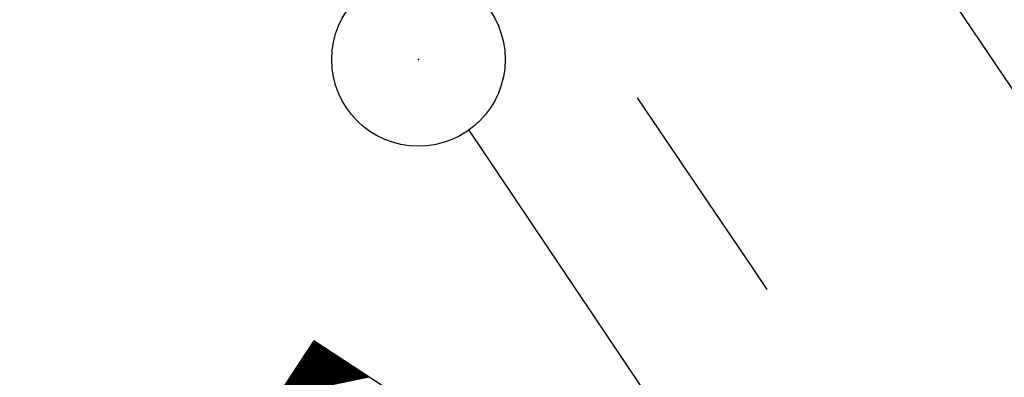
# Model space of a CAD drawing. Extents: x 448814 to 449970, y 436659 to 437685.
# Tile 120 of 132: x 449696.3 to 449704.82, y 436863.35 to 436866.44. Entities that reach past the tile are written whole.
import ezdxf

# ---------------------------------------------------------------- set-up
doc = ezdxf.new("R2010")
doc.units = 0
doc.header["$LTSCALE"] = 2
doc.header["$MEASUREMENT"] = 0
doc.linetypes.add('AUSGEZOGEN', pattern=[0])
doc.linetypes.add('GESTRICH-X2', pattern=[1.5, 1, -0.5])
doc.layers.get('0').update_dxf_attribs({"linetype": 'AUSGEZOGEN'})
for name, color, linetype in [('214-GRENZL', 8, 'AUSGEZOGEN'), ('214-GRENZP', 8, 'AUSGEZOGEN'), ('FBRTOP', 250, 'AUSGEZOGEN'), ('SIGNATUR', 4, 'AUSGEZOGEN'), ('STRASSE', 250, 'AUSGEZOGEN'), ('WEG', 250, 'GESTRICH-X2')]:
    doc.layers.add(name, color=color, linetype=linetype)

# ---------------------------------------------------------------- blocks, each defined once
blk = doc.blocks.new('*X514')
at = {"color": 0}
for p, q in [((88.7937, 257.9307), (89.0542, 258.1912)), ((88.7952, 257.9307), (89.0542, 258.1898)), ((88.7966, 257.9307), (89.0542, 258.1883)), ((88.798, 257.9307), (89.0542, 258.1869)), ((88.7994, 257.9307), (89.0542, 258.1855)), ((88.8008, 257.9307), (89.0542, 258.1841)), ((88.8022, 257.9307), (89.0542, 258.1827)), ((88.8036, 257.9307), (89.0542, 258.1813)), ((88.8051, 257.9307), (89.0542, 258.1799)), ((88.8065, 257.9307), (89.0542, 258.1784)), ((88.8079, 257.9307), (89.0542, 258.177)), ((88.8093, 257.9307), (89.0542, 258.1756)), ((88.8107, 257.9307), (89.0542, 258.1742)), ((88.8121, 257.9307), (89.0542, 258.1728)), ((88.8135, 257.9307), (89.0542, 258.1714)), ((88.815, 257.9307), (89.0542, 258.17)), ((88.8164, 257.9307), (89.0542, 258.1685)), ((88.8178, 257.9307), (89.0542, 258.1671)), ((88.8192, 257.9307), (89.0542, 258.1657)), ((88.8206, 257.9307), (89.0542, 258.1643)), ((88.822, 257.9307), (89.0542, 258.1629)), ((88.8234, 257.9307), (89.0542, 258.1615)), ((88.8249, 257.9307), (89.0542, 258.1601)), ((88.8263, 257.9307), (89.0542, 258.1586)), ((88.8277, 257.9307), (89.0542, 258.1572)), ((88.8291, 257.9307), (89.0542, 258.1558)), ((88.8305, 257.9307), (89.0542, 258.1544)), ((88.8319, 257.9307), (89.0542, 258.153)), ((88.8333, 257.9307), (89.0542, 258.1516)), ((88.8348, 257.9307), (89.0542, 258.1502)), ((88.8362, 257.9307), (89.0542, 258.1487)), ((88.8376, 257.9307), (89.0542, 258.1473)), ((88.839, 257.9307), (89.0542, 258.1459)), ((88.8404, 257.9307), (89.0542, 258.1445)), ((88.8418, 257.9307), (89.0542, 258.1431)), ((88.8432, 257.9307), (89.0542, 258.1417)), ((88.8447, 257.9307), (89.0542, 258.1403)), ((88.8461, 257.9307), (89.0542, 258.1388)), ((88.8475, 257.9307), (89.0542, 258.1374)), ((88.8489, 257.9307), (89.0542, 258.136)), ((88.8503, 257.9307), (89.0542, 258.1346)), ((88.8517, 257.9307), (89.0542, 258.1332)), ((88.8531, 257.9307), (89.0542, 258.1318)), ((88.8546, 257.9307), (89.0542, 258.1304)), ((88.856, 257.9307), (89.0542, 258.1289)), ((88.8574, 257.9307), (89.0542, 258.1275)), ((88.8588, 257.9307), (89.0542, 258.1261)), ((88.8602, 257.9307), (89.0542, 258.1247)), ((88.8616, 257.9307), (89.0542, 258.1233)), ((88.863, 257.9307), (89.0542, 258.1219)), ((88.8644, 257.9307), (89.0542, 258.1205)), ((88.8659, 257.9307), (89.0542, 258.119)), ((88.8673, 257.9307), (89.0542, 258.1176)), ((88.8687, 257.9307), (89.0542, 258.1162)), ((88.8701, 257.9307), (89.0542, 258.1148)), ((88.8715, 257.9307), (89.0542, 258.1134)), ((88.8729, 257.9307), (89.0542, 258.112)), ((88.8743, 257.9307), (89.0542, 258.1106)), ((88.8758, 257.9307), (89.0542, 258.1091)), ((88.8772, 257.9307), (89.0542, 258.1077)), ((88.8786, 257.9307), (89.0542, 258.1063)), ((88.88, 257.9307), (89.0542, 258.1049)), ((88.8814, 257.9307), (89.0542, 258.1035)), ((88.8828, 257.9307), (89.0542, 258.1021)), ((88.8842, 257.9307), (89.0542, 258.1007)), ((88.8857, 257.9307), (89.0542, 258.0992)), ((88.8871, 257.9307), (89.0542, 258.0978)), ((88.8885, 257.9307), (89.0542, 258.0964)), ((88.8899, 257.9307), (89.0542, 258.095)), ((88.8913, 257.9307), (89.0542, 258.0936)), ((88.8927, 257.9307), (89.0542, 258.0922)), ((88.8941, 257.9307), (89.0542, 258.0908)), ((88.8956, 257.9307), (89.0542, 258.0893)), ((88.897, 257.9307), (89.0542, 258.0879)), ((88.8984, 257.9307), (89.0542, 258.0865)), ((88.8998, 257.9307), (89.0542, 258.0851)), ((88.9012, 257.9307), (89.0542, 258.0837)), ((88.9026, 257.9307), (89.0542, 258.0823)), ((88.904, 257.9307), (89.0542, 258.0809)), ((88.9055, 257.9307), (89.0542, 258.0794)), ((88.9069, 257.9307), (89.0542, 258.078)), ((88.9083, 257.9307), (89.0542, 258.0766)), ((88.9097, 257.9307), (89.0542, 258.0752)), ((88.9111, 257.9307), (89.0542, 258.0738)), ((88.9125, 257.9307), (89.0542, 258.0724)), ((88.9139, 257.9307), (89.0542, 258.071)), ((88.9154, 257.9307), (89.0542, 258.0695)), ((88.9168, 257.9307), (89.0542, 258.0681)), ((88.9182, 257.9307), (89.0542, 258.0667)), ((88.9196, 257.9307), (89.0542, 258.0653)), ((88.921, 257.9307), (89.0542, 258.0639)), ((88.9224, 257.9307), (89.0542, 258.0625)), ((88.9238, 257.9307), (89.0542, 258.0611)), ((88.9253, 257.9307), (89.0542, 258.0596)), ((88.9267, 257.9307), (89.0542, 258.0582)), ((88.9281, 257.9307), (89.0542, 258.0568)), ((88.9295, 257.9307), (89.0542, 258.0554)), ((88.9309, 257.9307), (89.0542, 258.054)), ((88.9323, 257.9307), (89.0542, 258.0526)), ((88.9337, 257.9307), (89.0542, 258.0512)), ((88.9352, 257.9307), (89.0542, 258.0497)), ((88.9366, 257.9307), (89.0542, 258.0483)), ((88.938, 257.9307), (89.0542, 258.0469)), ((88.9394, 257.9307), (89.0542, 258.0455)), ((88.9408, 257.9307), (89.0542, 258.0441)), ((88.9422, 257.9307), (89.0542, 258.0427)), ((88.9436, 257.9307), (89.0542, 258.0413)), ((88.9451, 257.9307), (89.0542, 258.0398)), ((88.9465, 257.9307), (89.0542, 258.0384)), ((88.9479, 257.9307), (89.0542, 258.037)), ((88.9493, 257.9307), (89.0542, 258.0356)), ((88.9507, 257.9307), (89.0542, 258.0342)), ((88.9521, 257.9307), (89.0542, 258.0328)), ((88.9535, 257.9307), (89.0542, 258.0314)), ((88.955, 257.9307), (89.0542, 258.0299)), ((88.9564, 257.9307), (89.0542, 258.0285)), ((88.9578, 257.9307), (89.0542, 258.0271)), ((88.9592, 257.9307), (89.0542, 258.0257)), ((88.9606, 257.9307), (89.0542, 258.0243)), ((88.962, 257.9307), (89.0542, 258.0229)), ((88.9634, 257.9307), (89.0542, 258.0215)), ((88.9649, 257.9307), (89.0542, 258.02)), ((88.9663, 257.9307), (89.0542, 258.0186)), ((88.9677, 257.9307), (89.0542, 258.0172)), ((88.9691, 257.9307), (89.0542, 258.0158)), ((88.9705, 257.9307), (89.0542, 258.0144)), ((88.9719, 257.9307), (89.0542, 258.013)), ((88.9733, 257.9307), (89.0542, 258.0116)), ((88.9748, 257.9307), (89.0542, 258.0101)), ((88.9762, 257.9307), (89.0542, 258.0087)), ((88.9776, 257.9307), (89.0542, 258.0073)), ((88.979, 257.9307), (89.0542, 258.0059)), ((88.9804, 257.9307), (89.0542, 258.0045)), ((88.9818, 257.9307), (89.0542, 258.0031)), ((88.9832, 257.9307), (89.0542, 258.0017)), ((88.9847, 257.9307), (89.0542, 258.0002)), ((88.9861, 257.9307), (89.0542, 257.9988)), ((88.9875, 257.9307), (89.0542, 257.9974)), ((88.9889, 257.9307), (89.0542, 257.996)), ((88.9903, 257.9307), (89.0542, 257.9946)), ((88.9917, 257.9307), (89.0542, 257.9932)), ((88.9931, 257.9307), (89.0542, 257.9918)), ((88.9946, 257.9307), (89.0542, 257.9903)), ((88.996, 257.9307), (89.0542, 257.9889)), ((88.9974, 257.9307), (89.0542, 257.9875)), ((88.9988, 257.9307), (89.0542, 257.9861)), ((89.0002, 257.9307), (89.0542, 257.9847)), ((89.0016, 257.9307), (89.0542, 257.9833)), ((89.003, 257.9307), (89.0542, 257.9819)), ((89.0045, 257.9307), (89.0542, 257.9804)), ((89.0059, 257.9307), (89.0542, 257.979)), ((89.0073, 257.9307), (89.0542, 257.9776)), ((89.0087, 257.9307), (89.0542, 257.9762)), ((89.0101, 257.9307), (89.0542, 257.9748)), ((89.0115, 257.9307), (89.0542, 257.9734)), ((89.0129, 257.9307), (89.0542, 257.972)), ((89.0144, 257.9307), (89.0542, 257.9706)), ((89.0158, 257.9307), (89.0542, 257.9691)), ((89.0172, 257.9307), (89.0542, 257.9677)), ((89.0186, 257.9307), (89.0542, 257.9663)), ((89.02, 257.9307), (89.0542, 257.9649)), ((89.0214, 257.9307), (89.0542, 257.9635)), ((89.0228, 257.9307), (89.0542, 257.9621)), ((89.0243, 257.9307), (89.0542, 257.9607)), ((89.0257, 257.9307), (89.0542, 257.9592)), ((89.0271, 257.9307), (89.0542, 257.9578)), ((89.0285, 257.9307), (89.0542, 257.9564)), ((89.0299, 257.9307), (89.0542, 257.955)), ((89.0313, 257.9307), (89.0542, 257.9536)), ((89.0327, 257.9307), (89.0542, 257.9522)), ((89.0342, 257.9307), (89.0542, 257.9508)), ((89.0356, 257.9307), (89.0542, 257.9493)), ((89.037, 257.9307), (89.0542, 257.9479)), ((89.0384, 257.9307), (89.0542, 257.9465)), ((89.0398, 257.9307), (89.0542, 257.9451)), ((89.0412, 257.9307), (89.0542, 257.9437)), ((89.0426, 257.9307), (89.0542, 257.9423)), ((89.0441, 257.9307), (89.0542, 257.9409)), ((89.0455, 257.9307), (89.0542, 257.9394)), ((89.0469, 257.9307), (89.0542, 257.938)), ((89.0483, 257.9307), (89.0542, 257.9366)), ((89.0497, 257.9307), (89.0542, 257.9352)), ((89.0511, 257.9307), (89.0542, 257.9338)), ((89.0525, 257.9307), (89.0542, 257.9324))]:
    blk.add_line(p, q, dxfattribs=at)
blk = doc.blocks.new('SGMAST')
at = {"color": 0}
blk.add_lwpolyline([(-1.0001, -0.9994), (1.0004, -0.9994), (1.0004, 1.0003), (-1.0001, 1.0003)], close=True, dxfattribs=at)
blk.add_blockref('*X514', (-88.0539, -258.93), dxfattribs=at)
blk = doc.blocks.new('GST')
at = {"color": 0}
blk.add_circle((0, 0), 0.75, dxfattribs=at)
blk.add_point((0, 0), dxfattribs=at)

msp = doc.modelspace()

# ---------------------------------------------------------------- linework, layer by layer
at = {"layer": '214-GRENZL', "flags": 128}
msp.add_lwpolyline([(449700.1852, 436865.4892), (449714.8221, 436843.6728)], dxfattribs=at)
at = {"layer": 'FBRTOP', "const_width": 0.5}
msp.add_lwpolyline([(449678.7474, 436979.2958), (449722.501, 436945.5238, -0.000002), (449781.872, 436899.6968, 0.000001), (449841.2429, 436853.8698), (449854.9428, 436843.2954, -0.000003)], format="xyb", dxfattribs=at)
at = {"layer": 'STRASSE'}
msp.add_lwpolyline([(449362.4644, 437286.8431, 0.003129), (449378.3908, 437273.7973, 0.000219), (449408.9419, 437249.1119, 0.000389), (449426.1563, 437235.2372, 0.000199), (449436.4661, 437226.9475, 0.000081), (449461.9241, 437206.5012, 0.002212), (449498.7389, 437177.2105, 0.005742), (449512.989, 437166.2384, 0.0056), (449526.0663, 437156.6338, 0.002613), (449554.6454, 437136.358, 0.00064), (449582.6176, 437116.7852, -0.001217), (449597.3439, 437106.4556, -0.000457), (449617.2971, 437092.3596, 0.000962), (449626.7571, 437085.6909, 0.000105), (449631.4021, 437082.4312, 0.000015), (449663.8823, 437059.6498, 0.000123), (449670.2165, 437055.2097, -0.000021), (449708.016, 437028.7245, -0.00448), (449717.5905, 437021.8865, -0.023584), (449743.511, 437001.7013)], format="xyb", dxfattribs=at)
at = {"layer": 'WEG', "flags": 128}
for points in [[(449526.1147, 437002.5013, 0.000258), (449533.7823, 437001.5952, 0.000364), (449539.2245, 437000.959), (449544.6009, 437000.3344, 0.000666), (449556.551, 436998.964, -0.000573), (449570.4417, 436997.3737, -0.000518), (449572.538, 436997.1291, -0.000653), (449574.1995, 436996.9313, -0.004624), (449575.3228, 436996.7855, -0.00208), (449577.8149, 436996.428, -0.003663), (449582.6622, 436995.6757, -0.002624), (449589.4149, 436994.5406, -0.000262), (449590.6197, 436994.3309, -0.000465), (449591.2975, 436994.2119, -0.003059), (449591.9671, 436994.0895, -0.002882), (449592.6762, 436993.9511, -0.02301), (449593.0107, 436993.8677, -0.008746), (449593.8746, 436993.5929, -0.022856), (449595.3212, 436993.0298, -0.009829), (449598.591, 436991.5043, -0.006537), (449601.4356, 436990.062, -0.01117), (449603.0696, 436989.1593, -0.010248), (449604.4805, 436988.2992, -0.01041), (449605.8332, 436987.3957, -0.012763), (449607.5119, 436986.1585, -0.013437), (449609.0426, 436984.9013, -0.007736), (449610.6539, 436983.4596, -0.009611), (449611.9099, 436982.2548, -0.00428), (449613.7493, 436980.3895, -0.006301), (449614.9715, 436979.0964, -0.002055), (449616.007, 436977.9636, -0.003144), (449616.6762, 436977.216, -0.004707), (449618.498, 436975.1154, -0.002862), (449621.4416, 436971.6156, -0.001455), (449625.9773, 436966.1274, -0.002534), (449628.5573, 436962.9545, -0.000085), (449628.9743, 436962.4361, -0.000055), (449629.6186, 436961.6348, -0.000904), (449637.6115, 436951.6539, -0.000735), (449647.4074, 436939.3393, -0.00182), (449649.0621, 436937.2372, -0.000693), (449653.3779, 436931.6973, -0.011254), (449658.4887, 436924.8034, 0.008861), (449664.9376, 436916.0168, 0.014681), (449669.6674, 436910.1707, -0.013499), (449674.8261, 436903.8251, -0.010539), (449683.5223, 436892.0108, -0.004714), (449702.1481, 436865.0188, -0.003143), (449709.7737, 436853.5879, 0.003397), (449716.8349, 436843.0147, 0.008007), (449726.8036, 436828.8007, 0.01213), (449733.7563, 436819.6906, 0.013843), (449737.7747, 436814.9568, 0.018936), (449740.9332, 436811.6955, 0.018938), (449745.8647, 436807.3205, -0.013566), (449752.8128, 436801.2886, -0.004624), (449754.9377, 436799.3039, -0.000599), (449771.1895, 436783.8028, -0.014612), (449777.3167, 436777.592, -0.007617), (449788.527, 436765.17)], [(449667.069, 436917.721, -0.004232), (449674.9894, 436908.1231, -0.015819), (449677.004, 436905.472, -0.001187), (449698.9647, 436874.4373, -0.004718), (449704.399, 436866.562, -0.003141), (449712.0327, 436855.1187, 0.003408), (449719.075, 436844.574, 0.007998), (449728.9654, 436830.4721, 0.012083), (449735.8818, 436821.4079, 0.01389), (449739.6778, 436816.9352, 0.017716), (449742.87, 436813.623, 0.023552), (449747.8175, 436809.2721, -0.018847), (449754.0498, 436803.8944, -0.005148), (449755.9956, 436802.0453, -0.000568), (449773.4314, 436785.0931, -0.009797), (449779.4051, 436779.0392, -0.005), (449790.753, 436766.837)]]:
    msp.add_lwpolyline(points, format="xyb", dxfattribs=at)

# ---------------------------------------------------------------- block references
at = {"layer": '214-GRENZP'}
msp.add_blockref('GST', (449699.75, 436866.1), dxfattribs=at)
at = {"layer": 'SIGNATUR', "xscale": 2.195813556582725, "yscale": 2.195813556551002, "zscale": 2.195813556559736, "rotation": 146.7404476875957}
msp.add_blockref('SGMAST', (449699.4778, 436860.6248), dxfattribs=at)

doc.saveas('drawing.dxf')
